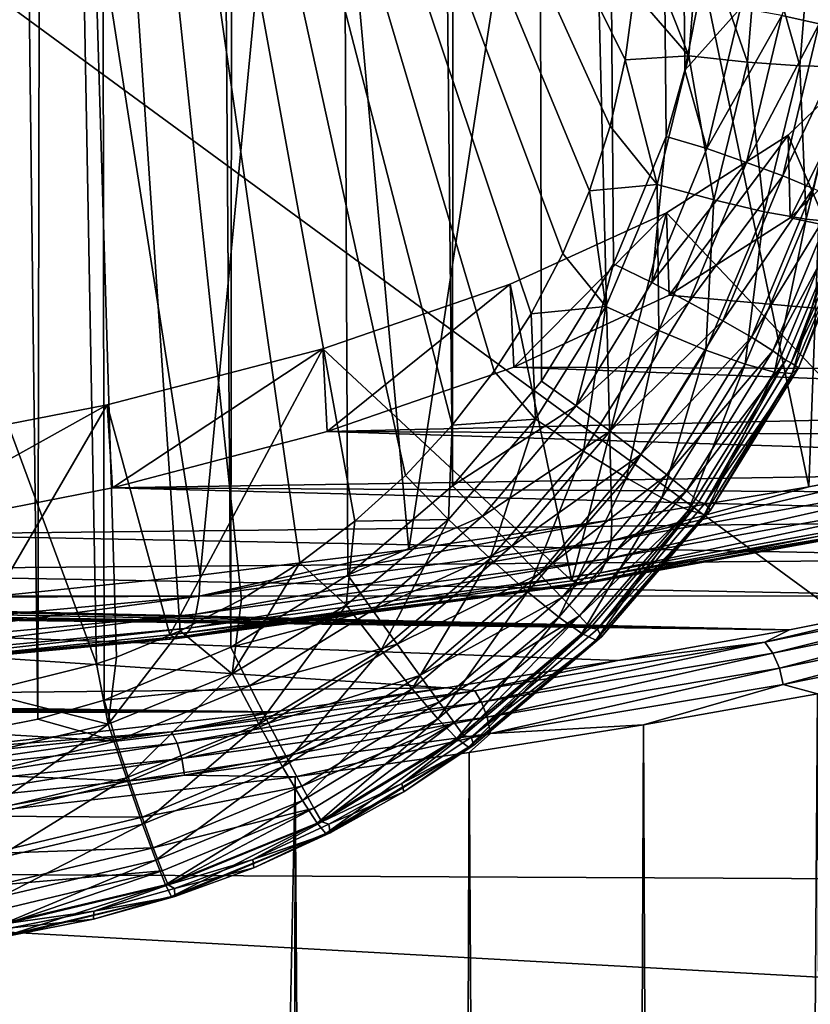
# Model space of a CAD drawing. Header units: metres. Extents: x -24 to 24, y -256 to 25.
# Tile 189 of 256: x 6.5 to 10.98, y -118.2 to -112.62. Entities that reach past the tile are written whole.
import ezdxf

# ---------------------------------------------------------------- set-up
doc = ezdxf.new("R2010")
doc.units = ezdxf.units.M
doc.layers.add('solid_DOMO_KURZ_SW0002', color=7, linetype='CONTINUOUS')

msp = doc.modelspace()

# ---------------------------------------------------------------- linework, layer by layer
at = {"layer": 'solid_DOMO_KURZ_SW0002'}
for points in [[(7.6947, -116.176689, 187.625244), (7.809871, 0.957274, 172.215164), (6.808187, 0.94571, 172.127335)], [(7.6947, -116.176689, 187.625244), (8.357883, -115.768456, 187.636505), (7.809871, 0.957274, 172.215164)], [(8.95004, -115.260948, 187.632324), (9.071197, 0.974108, 172.343033), (7.809871, 0.957274, 172.215164)], [(8.357883, -115.768456, 187.636505), (8.95004, -115.260948, 187.632324), (7.809871, 0.957274, 172.215164)], [(8.95004, -115.260948, 187.632324), (9.455647, -114.667366, 187.611069), (9.071197, 0.974108, 172.343033)], [(10.267455, -112.903801, 187.476868), (10.343889, -112.519356, 187.435898), (9.071197, 0.974108, 172.343033)], [(10.161321, -113.280205, 187.513153), (10.267455, -112.903801, 187.476868), (9.071197, 0.974108, 172.343033)], [(9.862857, -114.001572, 187.571548), (10.161321, -113.280205, 187.513153), (9.071197, 0.974108, 172.343033)], [(9.455647, -114.667366, 187.611069), (9.862857, -114.001572, 187.571548), (9.071197, 0.974108, 172.343033)], [(6.600127, -116.58326, 187.583298), (6.808187, 0.94571, 172.127335), (5.208396, 0.93054, 172.0121)], [(6.216334, -116.660362, 187.563446), (6.600127, -116.58326, 187.583298), (5.208396, 0.93054, 172.0121)], [(6.600127, -116.58326, 187.583298), (6.975845, -116.476379, 187.600342), (6.808187, 0.94571, 172.127335)], [(6.975845, -116.476379, 187.600342), (7.6947, -116.176689, 187.625244), (6.808187, 0.94571, 172.127335)], [(3.383524, -106.668015, 181.081757), (6.750654, -106.407265, 181.077637), (6.932095, -116.270576, 182.449738)], [(7.045187, -116.231682, 182.445526), (6.932095, -116.270576, 182.449738), (6.750654, -106.407265, 181.077637)], [(7.406993, -116.0839, 182.429031), (7.045187, -116.231682, 182.445526), (6.750654, -106.407265, 181.077637)], [(7.754613, -115.905357, 182.408432), (7.406993, -116.0839, 182.429031), (6.750654, -106.407265, 181.077637)], [(8.085449, -115.697372, 182.383835), (7.754613, -115.905357, 182.408432), (6.750654, -106.407265, 181.077637)], [(8.396249, -115.462044, 182.355499), (8.085449, -115.697372, 182.383835), (6.750654, -106.407265, 181.077637)], [(8.684329, -115.201569, 182.323624), (8.396249, -115.462044, 182.355499), (6.750654, -106.407265, 181.077637)], [(8.948127, -114.917473, 182.288361), (8.684329, -115.201569, 182.323624), (6.750654, -106.407265, 181.077637)], [(9.186218, -114.611351, 182.249893), (8.948127, -114.917473, 182.288361), (6.750654, -106.407265, 181.077637)], [(9.396436, -114.285942, 182.208527), (9.186218, -114.611351, 182.249893), (6.750654, -106.407265, 181.077637)], [(9.576838, -113.944405, 182.164612), (9.396436, -114.285942, 182.208527), (6.750654, -106.407265, 181.077637)], [(9.726161, -113.58934, 182.118469), (9.576838, -113.944405, 182.164612), (6.750654, -106.407265, 181.077637)], [(9.843744, -113.222397, 182.070267), (9.726161, -113.58934, 182.118469), (6.750654, -106.407265, 181.077637)], [(9.92868, -112.846329, 182.020325), (9.843744, -113.222397, 182.070267), (6.750654, -106.407265, 181.077637)], [(9.980141, -112.464676, 181.969086), (9.92868, -112.846329, 182.020325), (6.750654, -106.407265, 181.077637)], [(6.286971, -116.431664, 182.465942), (3.383524, -106.668015, 181.081757), (6.932095, -116.270576, 182.449738)], [(0.000321, -117.433685, 140.489746), (13.201072, -117.498199, 140.450607), (0.380588, -108.095993, 137.339935)], [(13.201072, -117.498199, 140.450607), (13.180353, -108.100533, 137.3414), (0.380588, -108.095993, 137.339935)], [(9.696085, -109.135506, 107.652191), (11.211205, -108.861351, 108.465073), (10.969485, -115.266197, 110.283508)], [(11.211205, -108.861351, 108.465073), (12.047864, -115.057899, 110.944389), (10.969485, -115.266197, 110.283508)], [(8.13388, -109.355698, 106.964272), (9.696085, -109.135506, 107.652191), (8.702737, -115.621864, 109.155319)], [(9.696085, -109.135506, 107.652191), (9.853251, -115.454399, 109.686615), (8.702737, -115.621864, 109.155319)], [(9.696085, -109.135506, 107.652191), (10.969485, -115.266197, 110.283508), (9.853251, -115.454399, 109.686615)], [(6.544324, -109.519577, 106.406479), (8.13388, -109.355698, 106.964272), (7.520119, -115.768166, 108.690643)], [(8.13388, -109.355698, 106.964272), (8.702737, -115.621864, 109.155319), (7.520119, -115.768166, 108.690643)], [(4.937141, -109.636147, 105.96666), (6.544324, -109.519577, 106.406479), (6.306611, -115.893135, 108.293427)], [(6.544324, -109.519577, 106.406479), (7.520119, -115.768166, 108.690643), (6.306611, -115.893135, 108.293427)], [(10.816869, -112.595093, 187.386749), (11.029127, -112.641151, 187.2771), (11.098461, -111.759491, 187.170334)], [(10.687425, -112.060051, 182.083572), (10.987902, -112.033791, 182.276825), (10.919344, -112.880577, 182.390854)], [(10.919344, -112.880577, 182.390854), (10.987902, -112.033791, 182.276825), (11.165792, -112.885307, 182.65097)], [(10.290051, -112.823288, 182.062378), (9.980141, -112.464676, 181.969086), (9.997749, -112.082237, 181.917191)], [(10.290051, -112.823288, 182.062378), (9.997749, -112.082237, 181.917191), (10.350999, -112.076477, 181.961639)], [(10.290051, -112.823288, 182.062378), (10.350999, -112.076477, 181.961639), (10.622437, -112.85955, 182.191299)], [(10.350999, -112.076477, 181.961639), (10.687425, -112.060051, 182.083572), (10.622437, -112.85955, 182.191299)], [(10.622437, -112.85955, 182.191299), (10.687425, -112.060051, 182.083572), (10.919344, -112.880577, 182.390854)], [(10.290051, -112.823288, 182.062378), (9.92868, -112.846329, 182.020325), (9.980141, -112.464676, 181.969086)], [(10.583542, -112.55191, 187.440506), (10.343889, -112.519356, 187.435898), (10.267455, -112.903801, 187.476868)], [(10.583542, -112.55191, 187.440506), (10.267455, -112.903801, 187.476868), (10.393077, -113.349098, 187.521027)], [(10.583542, -112.55191, 187.440506), (10.393077, -113.349098, 187.521027), (10.816869, -112.595093, 187.386749)], [(10.393077, -113.349098, 187.521027), (10.617826, -113.427277, 187.470306), (10.816869, -112.595093, 187.386749)], [(10.816869, -112.595093, 187.386749), (10.617826, -113.427277, 187.470306), (11.029127, -112.641151, 187.2771)], [(10.617826, -113.427277, 187.470306), (10.822432, -113.503983, 187.363297), (11.029127, -112.641151, 187.2771)], [(11.029127, -112.641151, 187.2771), (10.822432, -113.503983, 187.363297), (11.207496, -112.687294, 187.118179)], [(10.822432, -113.503983, 187.363297), (10.994537, -113.574577, 187.206482), (11.207496, -112.687294, 187.118179)], [(10.111456, -113.551857, 182.158691), (9.92868, -112.846329, 182.020325), (10.290051, -112.823288, 182.062378)], [(10.111456, -113.551857, 182.158691), (10.290051, -112.823288, 182.062378), (10.431538, -113.639496, 182.29425)], [(10.290051, -112.823288, 182.062378), (10.622437, -112.85955, 182.191299), (10.431538, -113.639496, 182.29425)], [(11.334824, -112.809357, 119.746521), (10.85357, -113.273041, 118.275909), (11.769724, -115.412071, 111.49176)], [(10.864152, -113.741707, 118.452232), (10.85357, -113.273041, 118.275909), (11.334824, -112.809357, 119.746521)], [(10.864152, -113.741707, 118.452232), (11.334824, -112.809357, 119.746521), (11.341058, -113.278275, 119.922035)], [(10.111456, -113.551857, 182.158691), (9.843744, -113.222397, 182.070267), (9.92868, -112.846329, 182.020325)], [(10.431538, -113.639496, 182.29425), (10.622437, -112.85955, 182.191299), (10.717469, -113.706635, 182.499786)], [(10.622437, -112.85955, 182.191299), (10.919344, -112.880577, 182.390854), (10.717469, -113.706635, 182.499786)], [(10.393077, -113.349098, 187.521027), (10.267455, -112.903801, 187.476868), (10.161321, -113.280205, 187.513153)], [(10.717469, -113.706635, 182.499786), (10.919344, -112.880577, 182.390854), (10.954824, -113.749886, 182.764923)], [(10.919344, -112.880577, 182.390854), (11.165792, -112.885307, 182.65097), (10.954824, -113.749886, 182.764923)], [(10.954824, -113.749886, 182.764923), (11.165792, -112.885307, 182.65097), (11.131628, -113.767059, 183.076309)], [(10.111456, -113.551857, 182.158691), (9.726161, -113.58934, 182.118469), (9.843744, -113.222397, 182.070267)], [(10.080153, -114.107338, 187.581696), (10.161321, -113.280205, 187.513153), (9.862857, -114.001572, 187.571548)], [(10.393077, -113.349098, 187.521027), (10.161321, -113.280205, 187.513153), (10.080153, -114.107338, 187.581696)], [(10.85357, -113.273041, 118.275909), (10.163636, -113.712257, 116.882889), (11.769724, -115.412071, 111.49176)], [(10.1789, -114.180893, 117.059303), (10.163636, -113.712257, 116.882889), (10.85357, -113.273041, 118.275909)], [(10.1789, -114.180893, 117.059303), (10.85357, -113.273041, 118.275909), (10.864152, -113.741707, 118.452232)], [(10.864152, -113.741707, 118.452232), (11.341058, -113.278275, 119.922035), (15.002814, -114.610039, 115.698227)], [(10.393077, -113.349098, 187.521027), (10.080153, -114.107338, 187.581696), (10.617826, -113.427277, 187.470306)], [(10.080153, -114.107338, 187.581696), (10.290777, -114.218925, 187.532867), (10.617826, -113.427277, 187.470306)], [(10.617826, -113.427277, 187.470306), (10.290777, -114.218925, 187.532867), (10.822432, -113.503983, 187.363297)], [(10.290777, -114.218925, 187.532867), (10.482786, -114.32489, 187.427505), (10.822432, -113.503983, 187.363297)], [(10.822432, -113.503983, 187.363297), (10.482786, -114.32489, 187.427505), (10.994537, -113.574577, 187.206482)], [(9.819506, -114.243889, 182.248383), (9.576838, -113.944405, 182.164612), (9.726161, -113.58934, 182.118469)], [(9.819506, -114.243889, 182.248383), (9.726161, -113.58934, 182.118469), (10.111456, -113.551857, 182.158691)], [(9.819506, -114.243889, 182.248383), (10.111456, -113.551857, 182.158691), (10.119247, -114.380516, 182.390091)], [(10.111456, -113.551857, 182.158691), (10.431538, -113.639496, 182.29425), (10.119247, -114.380516, 182.390091)], [(10.482786, -114.32489, 187.427505), (10.644584, -114.418831, 187.271957), (10.994537, -113.574577, 187.206482)], [(10.994537, -113.574577, 187.206482), (10.644584, -114.418831, 187.271957), (11.123749, -113.634796, 187.009308)], [(10.119247, -114.380516, 182.390091), (10.431538, -113.639496, 182.29425), (10.387003, -114.491615, 182.601181)], [(10.431538, -113.639496, 182.29425), (10.717469, -113.706635, 182.499786), (10.387003, -114.491615, 182.601181)], [(10.644584, -114.418831, 187.271957), (10.766397, -114.495071, 187.075623), (11.123749, -113.634796, 187.009308)], [(11.123749, -113.634796, 187.009308), (10.766397, -114.495071, 187.075623), (11.202263, -113.681, 186.783707)], [(10.163636, -113.712257, 116.882889), (9.278319, -114.118546, 115.594307), (9.62638, -115.799606, 110.262665)], [(9.298458, -114.587402, 115.770027), (9.278319, -114.118546, 115.594307), (10.163636, -113.712257, 116.882889)], [(9.298458, -114.587402, 115.770027), (10.163636, -113.712257, 116.882889), (10.1789, -114.180893, 117.059303)], [(10.163636, -113.712257, 116.882889), (9.62638, -115.799606, 110.262665), (11.769724, -115.412071, 111.49176)], [(10.387003, -114.491615, 182.601181), (10.717469, -113.706635, 182.499786), (10.609262, -114.571587, 182.871002)], [(10.717469, -113.706635, 182.499786), (10.954824, -113.749886, 182.764923), (10.609262, -114.571587, 182.871002)], [(10.766397, -114.495071, 187.075623), (10.840873, -114.548996, 186.850357), (11.202263, -113.681, 186.783707)], [(11.202263, -113.681, 186.783707), (10.840873, -114.548996, 186.850357), (10.870615, -114.563339, 186.613159)], [(11.202263, -113.681, 186.783707), (10.870615, -114.563339, 186.613159), (11.228351, -113.700752, 186.555099)], [(11.27384, -113.721474, 183.708481), (11.228351, -113.700752, 186.555099), (10.870615, -114.563339, 186.613159)], [(10.1789, -114.180893, 117.059303), (10.864152, -113.741707, 118.452232), (15.002814, -114.610039, 115.698227)], [(10.609262, -114.571587, 182.871002), (10.954824, -113.749886, 182.764923), (10.774812, -114.616386, 183.185944)], [(10.954824, -113.749886, 182.764923), (11.131628, -113.767059, 183.076309), (10.774812, -114.616386, 183.185944)], [(10.774812, -114.616386, 183.185944), (11.131628, -113.767059, 183.076309), (10.875299, -114.623756, 183.53009)], [(10.910903, -114.592682, 183.792023), (11.27384, -113.721474, 183.708481), (10.870615, -114.563339, 186.613159)], [(10.875299, -114.623756, 183.53009), (11.23896, -113.757294, 183.418198), (10.910903, -114.592682, 183.792023)], [(11.131628, -113.767059, 183.076309), (11.23896, -113.757294, 183.418198), (10.875299, -114.623756, 183.53009)], [(11.23896, -113.757294, 183.418198), (11.27384, -113.721474, 183.708481), (10.910903, -114.592682, 183.792023)], [(9.819506, -114.243889, 182.248383), (9.396436, -114.285942, 182.208527), (9.576838, -113.944405, 182.164612)], [(9.652205, -114.807838, 187.622314), (9.862857, -114.001572, 187.571548), (9.455647, -114.667366, 187.611069)], [(10.080153, -114.107338, 187.581696), (9.862857, -114.001572, 187.571548), (9.652205, -114.807838, 187.622314)], [(10.080153, -114.107338, 187.581696), (9.652205, -114.807838, 187.622314), (10.290777, -114.218925, 187.532867)], [(9.278319, -114.118546, 115.594307), (8.214604, -114.484108, 114.434891), (9.62638, -115.799606, 110.262665)], [(8.239718, -114.95343, 114.609131), (8.214604, -114.484108, 114.434891), (9.278319, -114.118546, 115.594307)], [(8.239718, -114.95343, 114.609131), (9.278319, -114.118546, 115.594307), (9.298458, -114.587402, 115.770027)], [(9.298458, -114.587402, 115.770027), (10.1789, -114.180893, 117.059303), (15.002814, -114.610039, 115.698227)], [(9.652205, -114.807838, 187.622314), (9.843531, -114.950272, 187.57431), (10.290777, -114.218925, 187.532867)], [(10.290777, -114.218925, 187.532867), (9.843531, -114.950272, 187.57431), (10.482786, -114.32489, 187.427505)], [(9.421335, -114.882446, 182.329468), (9.396436, -114.285942, 182.208527), (9.819506, -114.243889, 182.248383)], [(9.421335, -114.882446, 182.329468), (9.819506, -114.243889, 182.248383), (9.693331, -115.064156, 182.476715)], [(9.819506, -114.243889, 182.248383), (10.119247, -114.380516, 182.390091), (9.693331, -115.064156, 182.476715)], [(9.421335, -114.882446, 182.329468), (9.186218, -114.611351, 182.249893), (9.396436, -114.285942, 182.208527)], [(9.843531, -114.950272, 187.57431), (10.018328, -115.083252, 187.46962), (10.482786, -114.32489, 187.427505)], [(10.482786, -114.32489, 187.427505), (10.018328, -115.083252, 187.46962), (10.644584, -114.418831, 187.271957)], [(9.693331, -115.064156, 182.476715), (10.119247, -114.380516, 182.390091), (9.93627, -115.215714, 182.69278)], [(10.119247, -114.380516, 182.390091), (10.387003, -114.491615, 182.601181), (9.93627, -115.215714, 182.69278)], [(10.018328, -115.083252, 187.46962), (10.166039, -115.198753, 187.314575), (10.644584, -114.418831, 187.271957)], [(10.644584, -114.418831, 187.271957), (10.166039, -115.198753, 187.314575), (10.766397, -114.495071, 187.075623)], [(8.214604, -114.484108, 114.434891), (6.992953, -114.80191, 113.426933), (7.347614, -116.106461, 109.289429)], [(7.022941, -115.27198, 113.598824), (6.992953, -114.80191, 113.426933), (8.214604, -114.484108, 114.434891)], [(7.022941, -115.27198, 113.598824), (8.214604, -114.484108, 114.434891), (8.239718, -114.95343, 114.609131)], [(8.214604, -114.484108, 114.434891), (7.347614, -116.106461, 109.289429), (9.62638, -115.799606, 110.262665)], [(9.93627, -115.215714, 182.69278), (10.387003, -114.491615, 182.601181), (10.137897, -115.329475, 182.966797)], [(10.387003, -114.491615, 182.601181), (10.609262, -114.571587, 182.871002), (10.137897, -115.329475, 182.966797)], [(10.166039, -115.198753, 187.314575), (10.277742, -115.289787, 187.11853), (10.766397, -114.495071, 187.075623)], [(10.766397, -114.495071, 187.075623), (10.277742, -115.289787, 187.11853), (10.840873, -114.548996, 186.850357)], [(10.277742, -115.289787, 187.11853), (10.346701, -115.350853, 186.893341), (10.840873, -114.548996, 186.850357)], [(10.840873, -114.548996, 186.850357), (10.346701, -115.350853, 186.893341), (10.381262, -115.361122, 186.65242)], [(10.840873, -114.548996, 186.850357), (10.381262, -115.361122, 186.65242), (10.870615, -114.563339, 186.613159)], [(8.239718, -114.95343, 114.609131), (9.298458, -114.587402, 115.770027), (14.943475, -114.799026, 115.098839)], [(9.298458, -114.587402, 115.770027), (15.002814, -114.610039, 115.698227), (14.943475, -114.799026, 115.098839)], [(10.137897, -115.329475, 182.966797), (10.609262, -114.571587, 182.871002), (10.288036, -115.399704, 183.284927)], [(10.609262, -114.571587, 182.871002), (10.774812, -114.616386, 183.185944), (10.288036, -115.399704, 183.284927)], [(10.910903, -114.592682, 183.792023), (10.870615, -114.563339, 186.613159), (10.381262, -115.361122, 186.65242)], [(10.413814, -115.398911, 183.867935), (10.910903, -114.592682, 183.792023), (10.381262, -115.361122, 186.65242)], [(10.875299, -114.623756, 183.53009), (10.910903, -114.592682, 183.792023), (10.413814, -115.398911, 183.867935)], [(9.421335, -114.882446, 182.329468), (8.948127, -114.917473, 182.288361), (9.186218, -114.611351, 182.249893)], [(10.288036, -115.399704, 183.284927), (10.774812, -114.616386, 183.185944), (10.379116, -115.422852, 183.631119)], [(10.774812, -114.616386, 183.185944), (10.875299, -114.623756, 183.53009), (10.379116, -115.422852, 183.631119)], [(10.379116, -115.422852, 183.631119), (10.875299, -114.623756, 183.53009), (10.413814, -115.398911, 183.867935)], [(9.652205, -114.807838, 187.622314), (9.455647, -114.667366, 187.611069), (8.95004, -115.260948, 187.632324)], [(6.992953, -114.80191, 113.426933), (5.636888, -115.065842, 112.589851), (6.161672, -116.22892, 108.901047)], [(5.671557, -115.536911, 112.75856), (5.636888, -115.065842, 112.589851), (6.992953, -114.80191, 113.426933)], [(5.671557, -115.536911, 112.75856), (6.992953, -114.80191, 113.426933), (7.022941, -115.27198, 113.598824)], [(6.992953, -114.80191, 113.426933), (6.161672, -116.22892, 108.901047), (7.347614, -116.106461, 109.289429)], [(8.239718, -114.95343, 114.609131), (14.943475, -114.799026, 115.098839), (14.777963, -114.982399, 114.517265)], [(9.652205, -114.807838, 187.622314), (8.95004, -115.260948, 187.632324), (9.120035, -115.432617, 187.643555)], [(9.652205, -114.807838, 187.622314), (9.120035, -115.432617, 187.643555), (9.843531, -114.950272, 187.57431)], [(8.927047, -115.45163, 182.400192), (8.948127, -114.917473, 182.288361), (9.421335, -114.882446, 182.329468)], [(8.927047, -115.45163, 182.400192), (9.421335, -114.882446, 182.329468), (9.164487, -115.673584, 182.552231)], [(9.421335, -114.882446, 182.329468), (9.693331, -115.064156, 182.476715), (9.164487, -115.673584, 182.552231)], [(8.927047, -115.45163, 182.400192), (8.684329, -115.201569, 182.323624), (8.948127, -114.917473, 182.288361)], [(7.022941, -115.27198, 113.598824), (8.239718, -114.95343, 114.609131), (14.511091, -115.154633, 113.971008)], [(8.239718, -114.95343, 114.609131), (14.777963, -114.982399, 114.517265), (14.511091, -115.154633, 113.971008)], [(9.120035, -115.432617, 187.643555), (9.287413, -115.602501, 187.595398), (9.843531, -114.950272, 187.57431)], [(9.843531, -114.950272, 187.57431), (9.287413, -115.602501, 187.595398), (10.018328, -115.083252, 187.46962)], [(9.164487, -115.673584, 182.552231), (9.693331, -115.064156, 182.476715), (9.376506, -115.861259, 182.772629)], [(9.287413, -115.602501, 187.595398), (9.44085, -115.759537, 187.490555), (10.018328, -115.083252, 187.46962)], [(9.693331, -115.064156, 182.476715), (9.93627, -115.215714, 182.69278), (9.376506, -115.861259, 182.772629)], [(10.018328, -115.083252, 187.46962), (9.44085, -115.759537, 187.490555), (10.166039, -115.198753, 187.314575)], [(9.849555, -115.572456, 109.741043), (10.969485, -115.266197, 110.283508), (12.047864, -115.057899, 110.944389)], [(9.849555, -115.572456, 109.741043), (12.047864, -115.057899, 110.944389), (12.04278, -115.175941, 110.998634)], [(7.022941, -115.27198, 113.598824), (14.511091, -115.154633, 113.971008), (14.150673, -115.310692, 113.476051)], [(8.927047, -115.45163, 182.400192), (8.396249, -115.462044, 182.355499), (8.684329, -115.201569, 182.323624)], [(9.376506, -115.861259, 182.772629), (9.93627, -115.215714, 182.69278), (9.552408, -116.005196, 183.050293)], [(9.44085, -115.759537, 187.490555), (9.571079, -115.894218, 187.335312), (10.166039, -115.198753, 187.314575)], [(9.93627, -115.215714, 182.69278), (10.137897, -115.329475, 182.966797), (9.552408, -116.005196, 183.050293)], [(10.166039, -115.198753, 187.314575), (9.571079, -115.894218, 187.335312), (10.277742, -115.289787, 187.11853)], [(12.04278, -115.175941, 110.998634), (12.014751, -115.279472, 111.074104), (9.826629, -115.675064, 109.819443)], [(9.849555, -115.572456, 109.741043), (12.04278, -115.175941, 110.998634), (9.826629, -115.675064, 109.819443)], [(5.671557, -115.536911, 112.75856), (7.022941, -115.27198, 113.598824), (13.707651, -115.445923, 113.04715)], [(7.022941, -115.27198, 113.598824), (14.150673, -115.310692, 113.476051), (13.707651, -115.445923, 113.04715)], [(9.120035, -115.432617, 187.643555), (8.95004, -115.260948, 187.632324), (8.357883, -115.768456, 187.636505)], [(12.014751, -115.279472, 111.074104), (11.969821, -115.359322, 111.167931), (9.789879, -115.753441, 109.917961)], [(9.826629, -115.675064, 109.819443), (12.014751, -115.279472, 111.074104), (9.789879, -115.753441, 109.917961)], [(9.849555, -115.572456, 109.741043), (9.853251, -115.454399, 109.686615), (10.969485, -115.266197, 110.283508)], [(9.552408, -116.005196, 183.050293), (10.137897, -115.329475, 182.966797), (9.683318, -116.098122, 183.371201)], [(9.571079, -115.894218, 187.335312), (9.670238, -115.998428, 187.139084), (10.277742, -115.289787, 187.11853)], [(10.277742, -115.289787, 187.11853), (9.670238, -115.998428, 187.139084), (10.346701, -115.350853, 186.893341)], [(10.137897, -115.329475, 182.966797), (10.288036, -115.399704, 183.284927), (9.683318, -116.098122, 183.371201)], [(9.670238, -115.998428, 187.139084), (9.732345, -116.065849, 186.913712), (10.346701, -115.350853, 186.893341)], [(10.346701, -115.350853, 186.893341), (9.732345, -116.065849, 186.913712), (9.771906, -116.07431, 186.673462)], [(11.969821, -115.359322, 111.167931), (11.91108, -115.410011, 111.273666), (9.741832, -115.802193, 110.029831)], [(9.789879, -115.753441, 109.917961), (11.969821, -115.359322, 111.167931), (9.741832, -115.802193, 110.029831)], [(10.346701, -115.350853, 186.893341), (9.771906, -116.07431, 186.673462), (10.381262, -115.361122, 186.65242)], [(10.413814, -115.398911, 183.867935), (10.381262, -115.361122, 186.65242), (9.771906, -116.07431, 186.673462)], [(5.671557, -115.536911, 112.75856), (13.707651, -115.445923, 113.04715), (12.776032, -115.673965, 112.323883)], [(9.120035, -115.432617, 187.643555), (8.357883, -115.768456, 187.636505), (8.497211, -115.965904, 187.64679)], [(9.120035, -115.432617, 187.643555), (8.497211, -115.965904, 187.64679), (9.287413, -115.602501, 187.595398)], [(11.84257, -115.42804, 111.384033), (11.769724, -115.412071, 111.49176), (9.62638, -115.799606, 110.262665)], [(9.685795, -115.817963, 110.147346), (11.84257, -115.42804, 111.384033), (9.62638, -115.799606, 110.262665)], [(9.683318, -116.098122, 183.371201), (10.288036, -115.399704, 183.284927), (9.762632, -116.135361, 183.719162)], [(11.91108, -115.410011, 111.273666), (11.84257, -115.42804, 111.384033), (9.685795, -115.817963, 110.147346)], [(9.741832, -115.802193, 110.029831), (11.91108, -115.410011, 111.273666), (9.685795, -115.817963, 110.147346)], [(10.288036, -115.399704, 183.284927), (10.379116, -115.422852, 183.631119), (9.762632, -116.135361, 183.719162)], [(9.762632, -116.135361, 183.719162), (10.379116, -115.422852, 183.631119), (9.795996, -116.117813, 183.934311)], [(9.795996, -116.117813, 183.934311), (10.413814, -115.398911, 183.867935), (9.771906, -116.07431, 186.673462)], [(10.379116, -115.422852, 183.631119), (10.413814, -115.398911, 183.867935), (9.795996, -116.117813, 183.934311)], [(7.513959, -115.886864, 108.743896), (8.702737, -115.621864, 109.155319), (9.853251, -115.454399, 109.686615)], [(7.513959, -115.886864, 108.743896), (9.853251, -115.454399, 109.686615), (9.849555, -115.572456, 109.741043)], [(8.348674, -115.937279, 182.459015), (8.085449, -115.697372, 182.383835), (8.396249, -115.462044, 182.355499)], [(8.348674, -115.937279, 182.459015), (8.396249, -115.462044, 182.355499), (8.927047, -115.45163, 182.400192)], [(8.348674, -115.937279, 182.459015), (8.927047, -115.45163, 182.400192), (8.545673, -116.193565, 182.615005)], [(8.927047, -115.45163, 182.400192), (9.164487, -115.673584, 182.552231), (8.545673, -116.193565, 182.615005)], [(4.211342, -115.743179, 112.104362), (5.671557, -115.536911, 112.75856), (12.776032, -115.673965, 112.323883)], [(9.849555, -115.572456, 109.741043), (9.826629, -115.675064, 109.819443), (7.496479, -115.988731, 108.824615)], [(7.513959, -115.886864, 108.743896), (9.849555, -115.572456, 109.741043), (7.496479, -115.988731, 108.824615)], [(8.497211, -115.965904, 187.64679), (8.636688, -116.159126, 187.597702), (9.287413, -115.602501, 187.595398)], [(9.287413, -115.602501, 187.595398), (8.636688, -116.159126, 187.597702), (9.44085, -115.759537, 187.490555)], [(7.513959, -115.886864, 108.743896), (7.520119, -115.768166, 108.690643), (8.702737, -115.621864, 109.155319)], [(4.211342, -115.743179, 112.104362), (12.776032, -115.673965, 112.323883), (11.824793, -115.884506, 111.656143)], [(9.826629, -115.675064, 109.819443), (9.789879, -115.753441, 109.917961), (7.468459, -116.065933, 108.926857)], [(7.496479, -115.988731, 108.824615), (9.826629, -115.675064, 109.819443), (7.468459, -116.065933, 108.926857)], [(7.700653, -116.327728, 182.504745), (7.754613, -115.905357, 182.408432), (8.085449, -115.697372, 182.383835)], [(7.700653, -116.327728, 182.504745), (8.085449, -115.697372, 182.383835), (8.348674, -115.937279, 182.459015)], [(8.545673, -116.193565, 182.615005), (9.164487, -115.673584, 182.552231), (8.721498, -116.412056, 182.839005)], [(9.164487, -115.673584, 182.552231), (9.376506, -115.861259, 182.772629), (8.721498, -116.412056, 182.839005)], [(2.670406, -115.88681, 111.648842), (4.211342, -115.743179, 112.104362), (11.824793, -115.884506, 111.656143)], [(7.513959, -115.886864, 108.743896), (6.306611, -115.893135, 108.293427), (7.520119, -115.768166, 108.690643)], [(9.789879, -115.753441, 109.917961), (9.741832, -115.802193, 110.029831), (7.431827, -116.113144, 109.043602)], [(7.468459, -116.065933, 108.926857), (9.789879, -115.753441, 109.917961), (7.431827, -116.113144, 109.043602)], [(8.497211, -115.965904, 187.64679), (8.357883, -115.768456, 187.636505), (7.6947, -116.176689, 187.625244)], [(8.636688, -116.159126, 187.597702), (8.765239, -116.336601, 187.491974), (9.44085, -115.759537, 187.490555)], [(9.44085, -115.759537, 187.490555), (8.765239, -116.336601, 187.491974), (9.571079, -115.894218, 187.335312)], [(9.685795, -115.817963, 110.147346), (9.62638, -115.799606, 110.262665), (7.347614, -116.106461, 109.289429)], [(7.389101, -116.127129, 109.166801), (9.685795, -115.817963, 110.147346), (7.347614, -116.106461, 109.289429)], [(9.741832, -115.802193, 110.029831), (9.685795, -115.817963, 110.147346), (7.389101, -116.127129, 109.166801)], [(7.431827, -116.113144, 109.043602), (9.741832, -115.802193, 110.029831), (7.389101, -116.127129, 109.166801)], [(12.286549, -115.830482, 111.871513), (10.721623, -116.146568, 110.869019), (11.824793, -115.884506, 111.656143)], [(10.766815, -116.209358, 110.81176), (10.721623, -116.146568, 110.869019), (12.286549, -115.830482, 111.871513)], [(10.766815, -116.209358, 110.81176), (12.286549, -115.830482, 111.871513), (12.33744, -115.89212, 111.817909)], [(2.577658, -115.898552, 111.611603), (2.622384, -115.89151, 111.633926), (10.86015, -116.076851, 111.046104)], [(2.622384, -115.89151, 111.633926), (2.670406, -115.88681, 111.648842), (10.86015, -116.076851, 111.046104)], [(2.670406, -115.88681, 111.648842), (11.824793, -115.884506, 111.656143), (10.86015, -116.076851, 111.046104)], [(7.513959, -115.886864, 108.743896), (7.496479, -115.988731, 108.824615), (5.058521, -116.216087, 108.103531)], [(5.070345, -116.114746, 108.021133), (7.513959, -115.886864, 108.743896), (5.058521, -116.216087, 108.103531)], [(5.070345, -116.114746, 108.021133), (6.306611, -115.893135, 108.293427), (7.513959, -115.886864, 108.743896)], [(8.721498, -116.412056, 182.839005), (9.376506, -115.861259, 182.772629), (8.867275, -116.581726, 183.11969)], [(8.765239, -116.336601, 187.491974), (8.875097, -116.487602, 187.335999), (9.571079, -115.894218, 187.335312)], [(9.376506, -115.861259, 182.772629), (9.552408, -116.005196, 183.050293), (8.867275, -116.581726, 183.11969)], [(9.571079, -115.894218, 187.335312), (8.875097, -116.487602, 187.335999), (9.670238, -115.998428, 187.139084)], [(10.721623, -116.146568, 110.869019), (10.86015, -116.076851, 111.046104), (11.824793, -115.884506, 111.656143)], [(10.766815, -116.209358, 110.81176), (12.33744, -115.89212, 111.817909), (10.803406, -116.293938, 110.776047)], [(12.33744, -115.89212, 111.817909), (12.378647, -115.975769, 111.785141), (10.803406, -116.293938, 110.776047)], [(2.442228, -115.959755, 111.41748), (2.454716, -115.945152, 111.463806), (10.86015, -116.076851, 111.046104)], [(2.454716, -115.945152, 111.463806), (2.503004, -115.918762, 111.547508), (10.86015, -116.076851, 111.046104)], [(2.503004, -115.918762, 111.547508), (2.577658, -115.898552, 111.611603), (10.86015, -116.076851, 111.046104)], [(7.700653, -116.327728, 182.504745), (7.406993, -116.0839, 182.429031), (7.754613, -115.905357, 182.408432)], [(7.700653, -116.327728, 182.504745), (8.348674, -115.937279, 182.459015), (7.852431, -116.611542, 182.663803)], [(8.348674, -115.937279, 182.459015), (8.545673, -116.193565, 182.615005), (7.852431, -116.611542, 182.663803)], [(2.438026, -115.97477, 111.369865), (2.442228, -115.959755, 111.41748), (10.86015, -116.076851, 111.046104)], [(2.438026, -115.97477, 111.369865), (9.887314, -116.250648, 110.494881), (8.912037, -116.405693, 110.003143)], [(2.438026, -116.472755, 109.790459), (2.438026, -115.97477, 111.369865), (8.912037, -116.405693, 110.003143)], [(2.438026, -115.97477, 111.369865), (10.86015, -116.076851, 111.046104), (9.887314, -116.250648, 110.494881)], [(7.496479, -115.988731, 108.824615), (7.468459, -116.065933, 108.926857), (5.039567, -116.292442, 108.208458)], [(5.058521, -116.216087, 108.103531), (7.496479, -115.988731, 108.824615), (5.039567, -116.292442, 108.208458)], [(8.497211, -115.965904, 187.64679), (7.6947, -116.176689, 187.625244), (7.799559, -116.394531, 187.63385)], [(8.497211, -115.965904, 187.64679), (7.799559, -116.394531, 187.63385), (8.636688, -116.159126, 187.597702)], [(8.867275, -116.581726, 183.11969), (9.552408, -116.005196, 183.050293), (8.975651, -116.694031, 183.442902)], [(8.875097, -116.487602, 187.335999), (8.959631, -116.603004, 187.139191), (9.670238, -115.998428, 187.139084)], [(9.670238, -115.998428, 187.139084), (8.959631, -116.603004, 187.139191), (9.013749, -116.675835, 186.913452)], [(9.552408, -116.005196, 183.050293), (9.683318, -116.098122, 183.371201), (8.975651, -116.694031, 183.442902)], [(9.670238, -115.998428, 187.139084), (9.013749, -116.675835, 186.913452), (9.732345, -116.065849, 186.913712)], [(10.803406, -116.293938, 110.776047), (12.378647, -115.975769, 111.785141), (10.82571, -116.387146, 110.767403)], [(12.378647, -115.975769, 111.785141), (12.403765, -116.068405, 111.778305), (10.82571, -116.387146, 110.767403)], [(7.431827, -116.113144, 109.043602), (7.389101, -116.127129, 109.166801), (4.985884, -116.351242, 108.455994)], [(5.014786, -116.338554, 108.328705), (7.431827, -116.113144, 109.043602), (4.985884, -116.351242, 108.455994)], [(7.468459, -116.065933, 108.926857), (7.431827, -116.113144, 109.043602), (5.014786, -116.338554, 108.328705)], [(5.039567, -116.292442, 108.208458), (7.468459, -116.065933, 108.926857), (5.014786, -116.338554, 108.328705)], [(7.389101, -116.127129, 109.166801), (7.347614, -116.106461, 109.289429), (6.161672, -116.22892, 108.901047)], [(6.999081, -116.613213, 182.536453), (7.045187, -116.231682, 182.445526), (7.406993, -116.0839, 182.429031)], [(6.999081, -116.613213, 182.536453), (7.406993, -116.0839, 182.429031), (7.700653, -116.327728, 182.504745)], [(8.975651, -116.694031, 183.442902), (9.683318, -116.098122, 183.371201), (9.041157, -116.743294, 183.792343)], [(9.732345, -116.065849, 186.913712), (9.013749, -116.675835, 186.913452), (9.055973, -116.685844, 186.677353)], [(9.683318, -116.098122, 183.371201), (9.762632, -116.135361, 183.719162), (9.041157, -116.743294, 183.792343)], [(9.732345, -116.065849, 186.913712), (9.055973, -116.685844, 186.677353), (9.771906, -116.07431, 186.673462)], [(9.795996, -116.117813, 183.934311), (9.771906, -116.07431, 186.673462), (9.055973, -116.685844, 186.677353)], [(9.071664, -116.732353, 183.9897), (9.795996, -116.117813, 183.934311), (9.055973, -116.685844, 186.677353)], [(9.762632, -116.135361, 183.719162), (9.795996, -116.117813, 183.934311), (9.071664, -116.732353, 183.9897)], [(10.721623, -116.146568, 110.869019), (9.887314, -116.250648, 110.494881), (10.86015, -116.076851, 111.046104)], [(10.82571, -116.387146, 110.767403), (12.403765, -116.068405, 111.778305), (11.019115, -116.439468, 110.893684)], [(4.985884, -116.351242, 108.455994), (7.389101, -116.127129, 109.166801), (6.161672, -116.22892, 108.901047)], [(7.799559, -116.394531, 187.63385), (7.907967, -116.606384, 187.583221), (8.636688, -116.159126, 187.597702)], [(8.636688, -116.159126, 187.597702), (7.907967, -116.606384, 187.583221), (8.765239, -116.336601, 187.491974)], [(9.041157, -116.743294, 183.792343), (9.762632, -116.135361, 183.719162), (9.071664, -116.732353, 183.9897)], [(10.721623, -116.146568, 110.869019), (9.076387, -116.42321, 109.991631), (9.887314, -116.250648, 110.494881)], [(9.115271, -116.487061, 109.931015), (9.076387, -116.42321, 109.991631), (10.721623, -116.146568, 110.869019)], [(9.115271, -116.487061, 109.931015), (10.721623, -116.146568, 110.869019), (10.766815, -116.209358, 110.81176)], [(7.799559, -116.394531, 187.63385), (7.6947, -116.176689, 187.625244), (6.975845, -116.476379, 187.600342)], [(7.852431, -116.611542, 182.663803), (8.545673, -116.193565, 182.615005), (7.987772, -116.854744, 182.890579)], [(8.545673, -116.193565, 182.615005), (8.721498, -116.412056, 182.839005), (7.987772, -116.854744, 182.890579)], [(9.115271, -116.487061, 109.931015), (10.766815, -116.209358, 110.81176), (9.146754, -116.572495, 109.89257)], [(10.766815, -116.209358, 110.81176), (10.803406, -116.293938, 110.776047), (9.146754, -116.572495, 109.89257)], [(6.999081, -116.613213, 182.536453), (6.286971, -116.431664, 182.465942), (6.932095, -116.270576, 182.449738)], [(6.999081, -116.613213, 182.536453), (6.932095, -116.270576, 182.449738), (7.045187, -116.231682, 182.445526)], [(9.076387, -116.42321, 109.991631), (8.912037, -116.405693, 110.003143), (9.887314, -116.250648, 110.494881)], [(6.999081, -116.613213, 182.536453), (7.700653, -116.327728, 182.504745), (7.101781, -116.917213, 182.697632)], [(7.700653, -116.327728, 182.504745), (7.852431, -116.611542, 182.663803), (7.101781, -116.917213, 182.697632)], [(7.907967, -116.606384, 187.583221), (8.0088, -116.800186, 187.47612), (8.765239, -116.336601, 187.491974)], [(8.765239, -116.336601, 187.491974), (8.0088, -116.800186, 187.47612), (8.875097, -116.487602, 187.335999)], [(9.146754, -116.572495, 109.89257), (10.803406, -116.293938, 110.776047), (9.165945, -116.666222, 109.882271)], [(10.803406, -116.293938, 110.776047), (10.82571, -116.387146, 110.767403), (9.165945, -116.666222, 109.882271)], [(7.799559, -116.394531, 187.63385), (6.975845, -116.476379, 187.600342), (7.044632, -116.708244, 187.606812)], [(7.799559, -116.394531, 187.63385), (7.044632, -116.708244, 187.606812), (7.907967, -116.606384, 187.583221)], [(9.165945, -116.666222, 109.882271), (10.82571, -116.387146, 110.767403), (10.033598, -116.615532, 110.335281)], [(10.82571, -116.387146, 110.767403), (11.019115, -116.439468, 110.893684), (10.033598, -116.615532, 110.335281)], [(2.438026, -116.472755, 109.790459), (8.912037, -116.405693, 110.003143), (7.939377, -116.541992, 109.570869)], [(6.261016, -116.786934, 182.553528), (6.286971, -116.431664, 182.465942), (6.999081, -116.613213, 182.536453)], [(7.358118, -116.656143, 109.252861), (7.939377, -116.541992, 109.570869), (8.912037, -116.405693, 110.003143)], [(9.076387, -116.42321, 109.991631), (7.358118, -116.656143, 109.252861), (8.912037, -116.405693, 110.003143)], [(7.390006, -116.72094, 109.18924), (7.358118, -116.656143, 109.252861), (9.076387, -116.42321, 109.991631)], [(7.390006, -116.72094, 109.18924), (9.076387, -116.42321, 109.991631), (9.115271, -116.487061, 109.931015)], [(7.987772, -116.854744, 182.890579), (8.721498, -116.412056, 182.839005), (8.099849, -117.045074, 183.173599)], [(8.721498, -116.412056, 182.839005), (8.867275, -116.581726, 183.11969), (8.099849, -117.045074, 183.173599)], [(10.420466, -208.144547, 139.427017), (10.033598, -116.615532, 110.335281), (11.019115, -116.439468, 110.893684)], [(11.278623, -208.44281, 140.075607), (10.420466, -208.144547, 139.427017), (11.019115, -116.439468, 110.893684)], [(2.389802, -116.521736, 109.635094), (2.425729, -116.498276, 109.709511), (7.939377, -116.541992, 109.570869)], [(2.425729, -116.498276, 109.709511), (2.438026, -116.472755, 109.790459), (7.939377, -116.541992, 109.570869)], [(7.044632, -116.708244, 187.606812), (6.975845, -116.476379, 187.600342), (6.600127, -116.58326, 187.583298)], [(7.390006, -116.72094, 109.18924), (9.115271, -116.487061, 109.931015), (7.415824, -116.807137, 109.148369)], [(9.115271, -116.487061, 109.931015), (9.146754, -116.572495, 109.89257), (7.415824, -116.807137, 109.148369)], [(8.0088, -116.800186, 187.47612), (8.095966, -116.964211, 187.31897), (8.875097, -116.487602, 187.335999)], [(8.875097, -116.487602, 187.335999), (8.095966, -116.964211, 187.31897), (8.959631, -116.603004, 187.139191)], [(2.260186, -116.555122, 109.529228), (2.333097, -116.541229, 109.573288), (7.939377, -116.541992, 109.570869)], [(2.260186, -116.555122, 109.529228), (7.939377, -116.541992, 109.570869), (5.980812, -116.763634, 108.867912)], [(2.333097, -116.541229, 109.573288), (2.389802, -116.521736, 109.635094), (7.939377, -116.541992, 109.570869)], [(7.358118, -116.656143, 109.252861), (5.980812, -116.763634, 108.867912), (7.939377, -116.541992, 109.570869)], [(7.044632, -116.708244, 187.606812), (6.600127, -116.58326, 187.583298), (6.216334, -116.660362, 187.563446)], [(6.261016, -116.786934, 182.553528), (6.999081, -116.613213, 182.536453), (6.312273, -117.103188, 182.715866)], [(6.999081, -116.613213, 182.536453), (7.101781, -116.917213, 182.697632), (6.312273, -117.103188, 182.715866)], [(7.044632, -116.708244, 187.606812), (7.119568, -116.93367, 187.554245), (7.907967, -116.606384, 187.583221)], [(7.101781, -116.917213, 182.697632), (7.852431, -116.611542, 182.663803), (7.193182, -117.178543, 182.926331)], [(7.907967, -116.606384, 187.583221), (7.119568, -116.93367, 187.554245), (8.0088, -116.800186, 187.47612)], [(7.852431, -116.611542, 182.663803), (7.987772, -116.854744, 182.890579), (7.193182, -117.178543, 182.926331)], [(7.415824, -116.807137, 109.148369), (9.146754, -116.572495, 109.89257), (7.431562, -116.901337, 109.136581)], [(9.146754, -116.572495, 109.89257), (9.165945, -116.666222, 109.882271), (7.431562, -116.901337, 109.136581)], [(8.095966, -116.964211, 187.31897), (8.164207, -117.088562, 187.121292), (8.959631, -116.603004, 187.139191)], [(8.099849, -117.045074, 183.173599), (8.867275, -116.581726, 183.11969), (8.183005, -117.172913, 183.498611)], [(8.959631, -116.603004, 187.139191), (8.164207, -117.088562, 187.121292), (8.209416, -117.165726, 186.89502)], [(8.867275, -116.581726, 183.11969), (8.975651, -116.694031, 183.442902), (8.183005, -117.172913, 183.498611)], [(8.959631, -116.603004, 187.139191), (8.209416, -117.165726, 186.89502), (9.013749, -116.675835, 186.913452)], [(9.165945, -116.666222, 109.882271), (10.033598, -116.615532, 110.335281), (9.045172, -116.772644, 109.836967)], [(9.569993, -207.876236, 138.844452), (9.045172, -116.772644, 109.836967), (10.033598, -116.615532, 110.335281)], [(10.420466, -208.144547, 139.427017), (9.569993, -207.876236, 138.844452), (10.033598, -116.615532, 110.335281)], [(7.358118, -116.656143, 109.252861), (5.576855, -116.84127, 108.665703), (5.980812, -116.763634, 108.867912)], [(5.601258, -116.906845, 108.599617), (5.576855, -116.84127, 108.665703), (7.358118, -116.656143, 109.252861)], [(5.601258, -116.906845, 108.599617), (7.358118, -116.656143, 109.252861), (7.390006, -116.72094, 109.18924)], [(7.044632, -116.708244, 187.606812), (6.216334, -116.660362, 187.563446), (6.250234, -116.899826, 187.567673)], [(7.431562, -116.901337, 109.136581), (9.165945, -116.666222, 109.882271), (8.05842, -116.910904, 109.39846)], [(9.165945, -116.666222, 109.882271), (9.045172, -116.772644, 109.836967), (8.05842, -116.910904, 109.39846)], [(9.013749, -116.675835, 186.913452), (8.209416, -117.165726, 186.89502), (8.662996, -116.948608, 186.673309)], [(9.013749, -116.675835, 186.913452), (8.662996, -116.948608, 186.673309), (9.055973, -116.685844, 186.677353)], [(5.601258, -116.906845, 108.599617), (7.390006, -116.72094, 109.18924), (5.621017, -116.993675, 108.556747)], [(7.390006, -116.72094, 109.18924), (7.415824, -116.807137, 109.148369), (5.621017, -116.993675, 108.556747)], [(7.044632, -116.708244, 187.606812), (6.250234, -116.899826, 187.567673), (7.119568, -116.93367, 187.554245)], [(8.183005, -117.172913, 183.498611), (8.975651, -116.694031, 183.442902), (8.233047, -117.231827, 183.849197)], [(8.975651, -116.694031, 183.442902), (9.041157, -116.743294, 183.792343), (8.233047, -117.231827, 183.849197)], [(9.071664, -116.732353, 183.9897), (9.055973, -116.685844, 186.677353), (8.662996, -116.948608, 186.673309)], [(8.730574, -207.636703, 138.325684), (8.05842, -116.910904, 109.39846), (9.045172, -116.772644, 109.836967)], [(8.233047, -117.231827, 183.849197), (9.041157, -116.743294, 183.792343), (8.257627, -117.227798, 184.033066)], [(9.041157, -116.743294, 183.792343), (8.674432, -116.995987, 184.01297), (8.257627, -117.227798, 184.033066)], [(8.674432, -116.995987, 184.01297), (9.071664, -116.732353, 183.9897), (8.662996, -116.948608, 186.673309)], [(9.041157, -116.743294, 183.792343), (9.071664, -116.732353, 183.9897), (8.674432, -116.995987, 184.01297)], [(9.569993, -207.876236, 138.844452), (8.730574, -207.636703, 138.325684), (9.045172, -116.772644, 109.836967)], [(5.621017, -116.993675, 108.556747), (7.415824, -116.807137, 109.148369), (5.633061, -117.088257, 108.543747)], [(7.415824, -116.807137, 109.148369), (7.431562, -116.901337, 109.136581), (5.633061, -117.088257, 108.543747)], [(7.119568, -116.93367, 187.554245), (7.190538, -117.139359, 187.445374), (8.0088, -116.800186, 187.47612)], [(8.0088, -116.800186, 187.47612), (7.190538, -117.139359, 187.445374), (8.095966, -116.964211, 187.31897)], [(7.193182, -117.178543, 182.926331), (7.987772, -116.854744, 182.890579), (7.268673, -117.384003, 183.210983)], [(7.987772, -116.854744, 182.890579), (8.099849, -117.045074, 183.173599), (7.268673, -117.384003, 183.210983)], [(5.633061, -117.088257, 108.543747), (7.431562, -116.901337, 109.136581), (6.070196, -117.135864, 108.684998)], [(7.431562, -116.901337, 109.136581), (8.05842, -116.910904, 109.39846), (6.070196, -117.135864, 108.684998)], [(6.281736, -207.073563, 137.114304), (6.070196, -117.135864, 108.684998), (8.05842, -116.910904, 109.39846)], [(6.250234, -116.899826, 187.567673), (6.290104, -117.133507, 187.512894), (7.119568, -116.93367, 187.554245)], [(7.904564, -207.424484, 137.867783), (6.281736, -207.073563, 137.114304), (8.05842, -116.910904, 109.39846)], [(7.119568, -116.93367, 187.554245), (6.290104, -117.133507, 187.512894), (7.190538, -117.139359, 187.445374)], [(6.312273, -117.103188, 182.715866), (7.101781, -116.917213, 182.697632), (6.357612, -117.375511, 182.945602)], [(7.101781, -116.917213, 182.697632), (7.193182, -117.178543, 182.926331), (6.357612, -117.375511, 182.945602)], [(8.730574, -207.636703, 138.325684), (7.904564, -207.424484, 137.867783), (8.05842, -116.910904, 109.39846)], [(8.209416, -117.165726, 186.89502), (8.249803, -117.180252, 186.665588), (8.662996, -116.948608, 186.673309)], [(8.674432, -116.995987, 184.01297), (8.662996, -116.948608, 186.673309), (8.249803, -117.180252, 186.665588)], [(7.190538, -117.139359, 187.445374), (7.253254, -117.312881, 187.286774), (8.095966, -116.964211, 187.31897)], [(8.095966, -116.964211, 187.31897), (7.253254, -117.312881, 187.286774), (8.164207, -117.088562, 187.121292)], [(8.257627, -117.227798, 184.033066), (8.674432, -116.995987, 184.01297), (8.249803, -117.180252, 186.665588)], [(7.268673, -117.384003, 183.210983), (8.099849, -117.045074, 183.173599), (7.324445, -117.523247, 183.537247)], [(8.099849, -117.045074, 183.173599), (8.183005, -117.172913, 183.498611), (7.324445, -117.523247, 183.537247)], [(7.253254, -117.312881, 187.286774), (7.303934, -117.443764, 187.088028), (8.164207, -117.088562, 187.121292)], [(8.164207, -117.088562, 187.121292), (7.303934, -117.443764, 187.088028), (7.339538, -117.524078, 186.86113)], [(8.164207, -117.088562, 187.121292), (7.339538, -117.524078, 186.86113), (8.209416, -117.165726, 186.89502)], [(6.290104, -117.133507, 187.512894), (6.329787, -117.346428, 187.402054), (7.190538, -117.139359, 187.445374)], [(7.190538, -117.139359, 187.445374), (6.329787, -117.346428, 187.402054), (7.253254, -117.312881, 187.286774)], [(7.324445, -117.523247, 183.537247), (8.183005, -117.172913, 183.498611), (7.357684, -117.589233, 183.888657)], [(8.209416, -117.165726, 186.89502), (7.339538, -117.524078, 186.86113), (7.819303, -117.379005, 186.654388)], [(8.183005, -117.172913, 183.498611), (8.233047, -117.231827, 183.849197), (7.357684, -117.589233, 183.888657)], [(8.209416, -117.165726, 186.89502), (7.819303, -117.379005, 186.654388), (8.249803, -117.180252, 186.665588)], [(6.357612, -117.375511, 182.945602), (7.193182, -117.178543, 182.926331), (6.394747, -117.590164, 183.231155)], [(7.193182, -117.178543, 182.926331), (7.268673, -117.384003, 183.210983), (6.394747, -117.590164, 183.231155)], [(7.357684, -117.589233, 183.888657), (8.233047, -117.231827, 183.849197), (7.376442, -117.590073, 184.063232)], [(8.233047, -117.231827, 183.849197), (7.824305, -117.426132, 184.04985), (7.376442, -117.590073, 184.063232)], [(8.257627, -117.227798, 184.033066), (8.249803, -117.180252, 186.665588), (7.819303, -117.379005, 186.654388)], [(7.824305, -117.426132, 184.04985), (8.257627, -117.227798, 184.033066), (7.819303, -117.379005, 186.654388)], [(8.233047, -117.231827, 183.849197), (8.257627, -117.227798, 184.033066), (7.824305, -117.426132, 184.04985)], [(6.329787, -117.346428, 187.402054), (6.366882, -117.525726, 187.241821), (7.253254, -117.312881, 187.286774)], [(7.253254, -117.312881, 187.286774), (6.366882, -117.525726, 187.241821), (7.303934, -117.443764, 187.088028)], [(6.394747, -117.590164, 183.231155), (7.268673, -117.384003, 183.210983), (6.421803, -117.736313, 183.558121)], [(7.268673, -117.384003, 183.210983), (7.324445, -117.523247, 183.537247), (6.421803, -117.736313, 183.558121)], [(7.339538, -117.524078, 186.86113), (7.374174, -117.543556, 186.639938), (7.819303, -117.379005, 186.654388)], [(7.824305, -117.426132, 184.04985), (7.819303, -117.379005, 186.654388), (7.374174, -117.543556, 186.639938)], [(0, -126.800438, 143.546783), (13.213319, -126.827782, 143.460068), (0.000321, -117.433685, 140.489746)], [(0.000321, -117.433685, 140.489746), (13.202579, -118.168312, 140.670547), (13.201072, -117.498199, 140.450607)], [(0.000321, -117.433685, 140.489746), (13.213319, -126.827782, 143.460068), (13.202579, -118.168312, 140.670547)], [(6.366882, -117.525726, 187.241821), (6.399157, -117.660576, 187.041901), (7.303934, -117.443764, 187.088028)], [(7.303934, -117.443764, 187.088028), (6.399157, -117.660576, 187.041901), (6.424687, -117.742828, 186.814346)], [(7.303934, -117.443764, 187.088028), (6.424687, -117.742828, 186.814346), (7.339538, -117.524078, 186.86113)], [(7.376442, -117.590073, 184.063232), (7.824305, -117.426132, 184.04985), (7.374174, -117.543556, 186.639938)], [(6.421803, -117.736313, 183.558121), (7.324445, -117.523247, 183.537247), (6.437417, -117.806595, 183.909988)], [(7.339538, -117.524078, 186.86113), (6.424687, -117.742828, 186.814346), (6.916876, -117.672913, 186.622467)], [(7.324445, -117.523247, 183.537247), (7.357684, -117.589233, 183.888657), (6.437417, -117.806595, 183.909988)], [(7.339538, -117.524078, 186.86113), (6.916876, -117.672913, 186.622467), (7.374174, -117.543556, 186.639938)], [(7.376442, -117.590073, 184.063232), (7.374174, -117.543556, 186.639938), (6.916876, -117.672913, 186.622467)], [(6.437417, -117.806595, 183.909988), (7.357684, -117.589233, 183.888657), (6.446436, -117.811325, 184.079681)], [(7.357684, -117.589233, 183.888657), (6.916047, -117.718819, 184.073196), (6.446436, -117.811325, 184.079681)], [(7.357684, -117.589233, 183.888657), (7.376442, -117.590073, 184.063232), (6.916047, -117.718819, 184.073196)], [(6.916047, -117.718819, 184.073196), (7.376442, -117.590073, 184.063232), (6.916876, -117.672913, 186.622467)], [(6.424687, -117.742828, 186.814346), (6.450105, -117.76622, 186.602188), (6.916876, -117.672913, 186.622467)], [(6.916047, -117.718819, 184.073196), (6.916876, -117.672913, 186.622467), (6.450105, -117.76622, 186.602188)], [(6.446436, -117.811325, 184.079681), (6.916047, -117.718819, 184.073196), (6.450105, -117.76622, 186.602188)]]:
    msp.add_3dface(points, dxfattribs=at)

doc.saveas('drawing.dxf')
